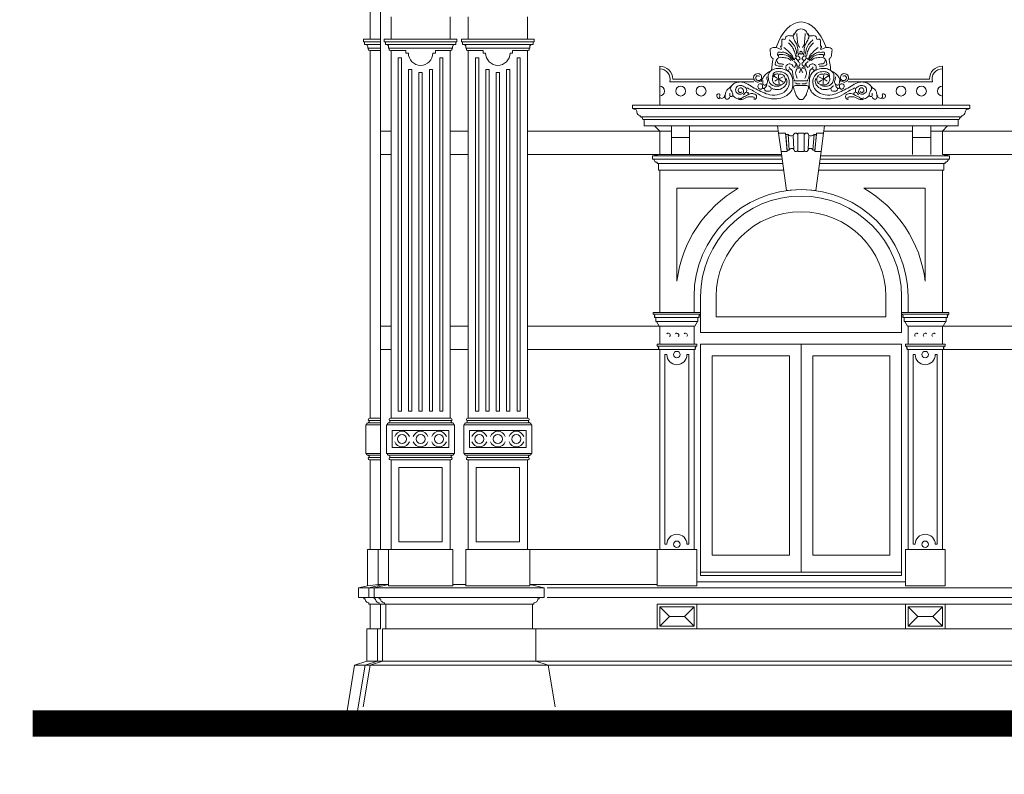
# Model space of a CAD drawing. Extents: x 0 to 286551, y -50 to 581131.
# Tile 167 of 207: x 248798 to 256378, y 554628 to 560436. Entities that reach past the tile are written whole.
import ezdxf

# ---------------------------------------------------------------- set-up
doc = ezdxf.new("R2010")
doc.units = 0
doc.header["$MEASUREMENT"] = 0
doc.layers.add('0.15 GRIJS', color=252, linetype='CONTINUOUS', lineweight=15)

msp = doc.modelspace()

# ---------------------------------------------------------------- linework, layer by layer
at = {"layer": '0.15 GRIJS'}
for p, q in [((253725, 559778.2), (253725, 560078.2)), ((251636.5, 556089.1), (251526.5, 556063.2)), ((252726.5, 556089.1), (252836.5, 556063.2))]:
    msp.add_line(p, q, dxfattribs=at)
for points in [[(251576.5, 556358.2), (251576.5, 560825.7)], [(251496.5, 560285.7), (251496.5, 560646.5)], [(251656.5, 560285.7), (251656.5, 560457.7)], [(252111.5, 560285.7), (252111.5, 560457.7)], [(252251.5, 560285.7), (252251.5, 560457.7)], [(252706.5, 560285.7), (252706.5, 560457.7)], [(251576.5, 560265.7), (251444.9, 560265.7), (251444.9, 560285.7), (251576.5, 560285.7)], [(251453, 560245.7), (251576.5, 560245.7)], [(251613, 560245.7), (252155, 560245.7)], [(252750, 560245.7), (252208, 560245.7)], [(251478, 560215.7), (251576.5, 560215.7)], [(251491.5, 560198.2), (251576.5, 560198.2)], [(251496.5, 557368.2), (251496.5, 560198.2)], [(251638, 560215.7), (252130, 560215.7)], [(251656.5, 557368.2), (251656.5, 560198.2)], [(251997.8, 560198.2), (252116.5, 560198.2)], [(252111.5, 557368.2), (252111.5, 560198.2)], [(252725, 560215.7), (252233, 560215.7)], [(252365.2, 560198.2), (252246.5, 560198.2)], [(252251.5, 557368.2), (252251.5, 560198.2)], [(252706.5, 557368.2), (252706.5, 560198.2)], [(254813.5, 559778.2), (253515, 559778.2), (253515, 559753.2), (254813.5, 559753.2)], [(254813.5, 559778.2), (256112, 559778.2), (256112, 559753.2), (254813.5, 559753.2)], [(253575, 559688.2), (254813.5, 559688.2)], [(253605, 559668.2), (254813.5, 559668.2)], [(253685, 559618.2), (253725, 559578.2), (253815, 559578.2)], [(256052, 559688.2), (254813.5, 559688.2)], [(256022, 559668.2), (254813.5, 559668.2)], [(255942, 559618.2), (255902, 559578.2), (255812, 559578.2)], [(251656.5, 559578.2), (251576.5, 559578.2)], [(252251.5, 559578.2), (252111.5, 559578.2)], [(253725, 559578.2), (252706.5, 559578.2)], [(253725, 559398.2), (253725, 559578.2)], [(253955, 559578.2), (254637.9, 559578.2), (254637.9, 559578.2)], [(255672, 559578.2), (254989.1, 559578.2), (254989.1, 559578.2)], [(255902, 559578.2), (256662, 559578.2)], [(255902, 559398.2), (255902, 559578.2)], [(253815, 559398.2), (253815, 559528.2)], [(253955, 559398.2), (253955, 559528.2)], [(255672, 559398.2), (255672, 559528.2)], [(255812, 559398.2), (255812, 559528.2)], [(251656.5, 559398.2), (251576.5, 559398.2)], [(252251.5, 559398.2), (252111.5, 559398.2)], [(253725, 559398.2), (252706.5, 559398.2)], [(253725, 559398.2), (254662.6, 559398.2)], [(255902, 559398.2), (256662, 559398.2)], [(254667.4, 559363.2), (253670, 559363.2), (253670, 559388.2), (254664, 559388.2)], [(253705, 559328.2), (254672.2, 559328.2)], [(255922, 559328.2), (254954.8, 559328.2)], [(254959.6, 559363.2), (255957, 559363.2), (255957, 559388.2), (254963, 559388.2)], [(253725, 558183.2), (253725, 559278.2), (253725, 559278.2), (253725, 559278.2)], [(255902, 558183.2), (255902, 559278.2), (255902, 559278.2), (255902, 559278.2)], [(254040, 558304.7), (254040, 558028.2)], [(255587, 558304.7), (255587, 558028.2)], [(253695, 558143.2), (254020, 558143.2)], [(253695, 558113.2), (254020, 558113.2)], [(255932, 558143.2), (255607, 558143.2)], [(255932, 558113.2), (255607, 558113.2)], [(251656.5, 558078.2), (251576.5, 558078.2)], [(252251.5, 558078.2), (252111.5, 558078.2)], [(253725, 558078.2), (252706.5, 558078.2)], [(253995, 558078.2), (253720, 558078.2)], [(254040, 558028.2), (255587, 558028.2)], [(255632, 558078.2), (255907, 558078.2)], [(255902, 558078.2), (256662, 558078.2)], [(251656.5, 557898.2), (251576.5, 557898.2)], [(252251.5, 557898.2), (252111.5, 557898.2)], [(253725, 557898.2), (252706.5, 557898.2)], [(253725, 556358.2), (253725, 557898.2)], [(253725, 557898.2), (253990, 557898.2)], [(253990, 556358.2), (253990, 557898.2)], [(254040, 557938.2), (255587, 557938.2)], [(254040, 557938.2), (254040, 556158.2), (255587, 556158.2), (255587, 557938.2)], [(255637, 556358.2), (255637, 557898.2)], [(255902, 557898.2), (255637, 557898.2)], [(255902, 557898.2), (256662, 557898.2)], [(255902, 556358.2), (255902, 557898.2)], [(251484.9, 557350.7), (251576.5, 557350.7)], [(251491.5, 557368.2), (251576.5, 557368.2)], [(251644.9, 557350.7), (252123.1, 557350.7)], [(251651.5, 557368.2), (252116.5, 557368.2)], [(252718.1, 557350.7), (252239.9, 557350.7)], [(252711.5, 557368.2), (252246.5, 557368.2)], [(251576.5, 557098.2), (251461.5, 557098.2), (251461.5, 557318.2), (251576.5, 557318.2)], [(251478.3, 557333.2), (251576.5, 557333.2)], [(251638.3, 557333.2), (252129.7, 557333.2)], [(252724.7, 557333.2), (252233.3, 557333.2)], [(251478.3, 557083.2), (251576.5, 557083.2)], [(251484.9, 557065.7), (251576.5, 557065.7)], [(251491.5, 557048.2), (251576.5, 557048.2)], [(251496.5, 556358.2), (251496.5, 557048.2)], [(251638.3, 557083.2), (252129.7, 557083.2)], [(251644.9, 557065.7), (252123.1, 557065.7)], [(251651.5, 557048.2), (252116.5, 557048.2)], [(251656.5, 556358.2), (251656.5, 557048.2)], [(252111.5, 556358.2), (252111.5, 557048.2)], [(252724.7, 557083.2), (252233.3, 557083.2)], [(252718.1, 557065.7), (252239.9, 557065.7)], [(252711.5, 557048.2), (252246.5, 557048.2)], [(252251.5, 556358.2), (252251.5, 557048.2)], [(252706.5, 556358.2), (252706.5, 557048.2)], [(251556.5, 556089.1), (251476.5, 556079.7), (251476.5, 556358.2), (251576.5, 556358.2)], [(251636.5, 556358.2), (251576.5, 556358.2), (251556.5, 556358.2), (251556.5, 556089.1), (251556.5, 556089.1), (251636.5, 556089.1)], [(252726.5, 556358.2), (253705, 556358.2)], [(251476.5, 556079.7), (251406.5, 556063.2)], [(251486.5, 555988.2), (251406.5, 555988.2), (251406.5, 556063.2), (251486.5, 556063.2)], [(251596.5, 556089.1), (251486.5, 556063.2)], [(251526.5, 555988.2), (251486.5, 555988.2), (251486.5, 556063.2), (251526.5, 556063.2)], [(252181.5, 555988.2), (251526.5, 555988.2), (251526.5, 556063.2), (252181.5, 556063.2)], [(252131.5, 556089.1), (252231.5, 556089.1)], [(252181.5, 555988.2), (252836.5, 555988.2), (252836.5, 556063.2), (252181.5, 556063.2)], [(252726.5, 556089.1), (253705, 556089.1)], [(254010, 556063.2), (252857.6, 556063.2)], [(254010, 556108.2), (255617, 556108.2)], [(254010, 556063.2), (255617, 556063.2)], [(255617, 556063.2), (256947, 556063.2)], [(254010, 555988.2), (252857.6, 555988.2)], [(254010, 555988.2), (255617, 555988.2)], [(255617, 555988.2), (256947, 555988.2)], [(251496.5, 555748.2), (251496.5, 555938.2)], [(251576.5, 555748.2), (251576.5, 555938.2)], [(253725, 555768.2), (253725, 555768.2), (253725, 555768.2), (253725, 555918.2), (253725, 555918.2), (253990, 555918.2), (253990, 555918.2), (253990, 555768.2), (253990, 555768.2), (253725, 555768.2)], [(253725, 555768.2), (253800, 555843.2), (253725, 555918.2)], [(253990, 555768.2), (253915, 555843.2), (253990, 555918.2)], [(255617, 555938.2), (254010, 555938.2)], [(255617, 555938.2), (256947, 555938.2)], [(255902, 555768.2), (255902, 555768.2), (255902, 555768.2), (255902, 555918.2), (255902, 555918.2), (255637, 555918.2), (255637, 555918.2), (255637, 555768.2), (255637, 555768.2), (255902, 555768.2)], [(255637, 555768.2), (255712, 555843.2), (255637, 555918.2)], [(255902, 555768.2), (255827, 555843.2), (255902, 555918.2)], [(253800, 555843.2), (253915, 555843.2)], [(255827, 555843.2), (255712, 555843.2)], [(251496.5, 555748.2), (251496.5, 555748.2), (251471.5, 555748.2), (251471.5, 555498.2), (251376.5, 555468.2), (251318, 555117.2), (251318, 555117.2)], [(251576.5, 555748.2), (251576.5, 555748.2), (251551.5, 555748.2), (251551.5, 555498.2), (251456.5, 555468.2), (251398, 555117.2), (251398, 555117.2)], [(251616.5, 555748.2), (251616.5, 555748.2), (251591.5, 555748.2), (251591.5, 555498.2), (251496.5, 555468.2), (251442.9, 555146.5), (251442.9, 555146.5)], [(251471.5, 555748.2), (251551.5, 555748.2)], [(252746.5, 555748.2), (252746.5, 555748.2), (252771.5, 555748.2), (252771.5, 555498.2), (252866.5, 555468.2), (252920.1, 555146.5), (252920.1, 555146.5)], [(252771.5, 555748.2), (256301.5, 555748.2)], [(259831.5, 555748.2), (256301.5, 555748.2)], [(251376.5, 555468.2), (251496.5, 555468.2)], [(251471.5, 555498.2), (251591.5, 555498.2)], [(251496.5, 555468.2), (252866.5, 555468.2)], [(251591.5, 555498.2), (252771.5, 555498.2)], [(252771.5, 555498.2), (256301.5, 555498.2)], [(252866.5, 555468.2), (256301.5, 555468.2)], [(259831.5, 555498.2), (256301.5, 555498.2)], [(259736.5, 555468.2), (256301.5, 555468.2)], [(286450.6, 554828.2), (279718, 554828.2), (279718, 555001.5), (279388, 555001.5), (279388, 555174.9), (279058, 555174.9), (279058, 555348.2), (265725.5, 555348.2), (259247.5, 555117.2), (248897.5, 555117.2)]]:
    msp.add_lwpolyline(points, dxfattribs=at)
for points in [[(251444.9, 560285.7), (251444.9, 560265.7), (251453, 560265.7), (251453, 560245.7), (251458, 560245.7, -0.414214), (251478, 560225.7), (251478, 560215.7), (251484.9, 560215.7, 0.69108), (251491.5, 560198.2)], [(251604.9, 560285.7), (251604.9, 560265.7), (251613, 560265.7), (251613, 560245.7), (251618, 560245.7, -0.414214), (251638, 560225.7), (251638, 560215.7), (251644.9, 560215.7, 0.69108), (251651.5, 560198.2)], [(252163.1, 560285.7), (252163.1, 560265.7), (252155, 560265.7), (252155, 560245.7), (252150, 560245.7, 0.414214), (252130, 560225.7), (252130, 560215.7), (252123.1, 560215.7, -0.69108), (252116.5, 560198.2)], [(252199.9, 560285.7), (252199.9, 560265.7), (252208, 560265.7), (252208, 560245.7), (252213, 560245.7, -0.414214), (252233, 560225.7), (252233, 560215.7), (252239.9, 560215.7, 0.69108), (252246.5, 560198.2)], [(252758.1, 560285.7), (252758.1, 560265.7), (252750, 560265.7), (252750, 560245.7), (252745, 560245.7, 0.414214), (252725, 560225.7), (252725, 560215.7), (252718.1, 560215.7, -0.69108), (252711.5, 560198.2)], [(251651.5, 560198.2), (251770.2, 560198.2), (251770.2, 560178.2), (251790.2, 560178.2, 1), (251977.8, 560178.2), (251997.8, 560178.2), (251997.8, 560198.2)], [(252711.5, 560198.2), (252592.8, 560198.2), (252592.8, 560178.2), (252572.8, 560178.2, -1), (252385.2, 560178.2), (252365.2, 560178.2), (252365.2, 560198.2)], [(254450.3, 559978.2), (253825, 559978.2, 0.414214), (253725, 560078.2)], [(255902, 559778.2), (255902, 560078.2, 0.414214), (255802, 559978.2), (255176.7, 559978.2)], [(254450.3, 559958.2), (253802.5, 559958.2, 0.490314), (253725, 560058.2, 0.490314)], [(255176.7, 559958.2), (255824.5, 559958.2, -0.490314), (255902, 560058.2, -0.490314)], [(254813.5, 559618.2), (253605, 559618.2), (253605, 559668.2), (253595, 559668.2, 0.414214), (253575, 559688.2), (253575, 559698.2, -0.414214), (253550, 559723.2, 0.414214), (253525, 559748.2), (253525, 559753.2), (253515, 559753.2), (253515, 559778.2), (254813.5, 559778.2)], [(254813.5, 559618.2), (256022, 559618.2), (256022, 559668.2), (256032, 559668.2, -0.414214), (256052, 559688.2), (256052, 559698.2, 0.414214), (256077, 559723.2, -0.414214), (256102, 559748.2), (256102, 559753.2), (256112, 559753.2), (256112, 559778.2), (254813.5, 559778.2)], [(254679, 559278.2), (253715, 559278.2), (253715, 559328.2), (253705, 559328.2), (253705, 559338.2, -0.414214), (253680, 559363.2), (253670, 559363.2), (253670, 559388.2), (253725, 559398.2)], [(254948, 559278.2), (255912, 559278.2), (255912, 559328.2), (255922, 559328.2), (255922, 559338.2, 0.414214), (255947, 559363.2), (255957, 559363.2), (255957, 559388.2), (255902, 559398.2)], [(255637, 558183.2), (255637, 558304.7, 1), (253990, 558304.7), (253990, 558183.2)], [(253725, 557898.2), (253720, 557898.2, -0.638121), (253716.2, 557906.4, 0.515951), (253715.3, 557914.4, -0.276806), (253710, 557923.2), (253705, 557923.2), (253705, 557938.2), (253725, 557938.2), (253725, 558078.2), (253720, 558078.2), (253700, 558113.2), (253695, 558113.2), (253695, 558143.2), (253690, 558143.2, -0.638121), (253686.2, 558151.4, 0.515951), (253685.3, 558159.4, -0.276806), (253680, 558168.2), (253675, 558168.2), (253675, 558183.2), (253695, 558183.2)], [(253990, 557898.2), (253995, 557898.2, 0.638121), (253998.8, 557906.4, -0.515951), (253999.7, 557914.4, 0.276806), (254005, 557923.2), (254010, 557923.2), (254010, 557938.2), (253990, 557938.2), (253990, 558078.2), (253995, 558078.2), (254015, 558113.2), (254020, 558113.2), (254020, 558143.2), (254025, 558143.2, 0.638121), (254028.8, 558151.4, -0.515951), (254029.7, 558159.4, 0.276806), (254035, 558168.2), (254040, 558168.2), (254040, 558183.2), (254020, 558183.2)], [(255637, 557898.2), (255632, 557898.2, -0.638121), (255628.2, 557906.4, 0.515951), (255627.3, 557914.4, -0.276806), (255622, 557923.2), (255617, 557923.2), (255617, 557938.2), (255637, 557938.2), (255637, 558078.2), (255632, 558078.2), (255612, 558113.2), (255607, 558113.2), (255607, 558143.2), (255602, 558143.2, -0.638121), (255598.2, 558151.4, 0.515951), (255597.3, 558159.4, -0.276806), (255592, 558168.2), (255587, 558168.2), (255587, 558183.2), (255607, 558183.2)], [(255902, 557898.2), (255907, 557898.2, 0.638121), (255910.8, 557906.4, -0.515951), (255911.7, 557914.4, 0.276806), (255917, 557923.2), (255922, 557923.2), (255922, 557938.2), (255902, 557938.2), (255902, 558078.2), (255907, 558078.2), (255927, 558113.2), (255932, 558113.2), (255932, 558143.2), (255937, 558143.2, 0.638121), (255940.8, 558151.4, -0.515951), (255941.7, 558159.4, 0.276806), (255947, 558168.2), (255952, 558168.2), (255952, 558183.2), (255932, 558183.2)], [(251461.5, 557208.2), (251461.5, 557318.2), (251469.6, 557318.2, -0.57735), (251478.3, 557333.2, 0.69108), (251484.9, 557350.7, -0.69108), (251491.5, 557368.2)], [(251621.5, 557208.2), (251621.5, 557318.2), (251629.6, 557318.2, -0.57735), (251638.3, 557333.2, 0.69108), (251644.9, 557350.7, -0.69108), (251651.5, 557368.2)], [(252146.5, 557208.2), (252146.5, 557318.2), (252138.4, 557318.2, 0.57735), (252129.7, 557333.2, -0.69108), (252123.1, 557350.7, 0.69108), (252116.5, 557368.2)], [(252216.5, 557208.2), (252216.5, 557318.2), (252224.6, 557318.2, -0.57735), (252233.3, 557333.2, 0.69108), (252239.9, 557350.7, -0.69108), (252246.5, 557368.2)], [(252741.5, 557208.2), (252741.5, 557318.2), (252733.4, 557318.2, 0.57735), (252724.7, 557333.2, -0.69108), (252718.1, 557350.7, 0.69108), (252711.5, 557368.2)], [(251461.5, 557208.2), (251461.5, 557098.2), (251469.6, 557098.2, 0.57735), (251478.3, 557083.2, -0.69108), (251484.9, 557065.7, 0.69108), (251491.5, 557048.2)], [(251621.5, 557208.2), (251621.5, 557098.2), (251629.6, 557098.2, 0.57735), (251638.3, 557083.2, -0.69108), (251644.9, 557065.7, 0.69108), (251651.5, 557048.2)], [(252146.5, 557208.2), (252146.5, 557098.2), (252138.4, 557098.2, -0.57735), (252129.7, 557083.2, 0.69108), (252123.1, 557065.7, -0.69108), (252116.5, 557048.2)], [(252216.5, 557208.2), (252216.5, 557098.2), (252224.6, 557098.2, 0.57735), (252233.3, 557083.2, -0.69108), (252239.9, 557065.7, 0.69108), (252246.5, 557048.2)], [(252741.5, 557208.2), (252741.5, 557098.2), (252733.4, 557098.2, -0.57735), (252724.7, 557083.2, 0.69108), (252718.1, 557065.7, -0.69108), (252711.5, 557048.2)], [(251446.5, 555988.2), (251446.5, 555978.2), (251456.5, 555978.2, 0.414214), (251486.5, 555948.2), (251486.5, 555938.2), (251486.5, 555938.2), (251566.5, 555938.2)], [(251526.5, 555988.2), (251526.5, 555978.2), (251536.5, 555978.2, 0.414214), (251566.5, 555948.2), (251566.5, 555938.2), (251566.5, 555938.2), (251646.5, 555938.2)], [(251566.5, 555988.2), (251566.5, 555978.2), (251576.5, 555978.2, 0.414214), (251606.5, 555948.2), (251606.5, 555938.2), (251606.5, 555938.2), (252181.5, 555938.2)], [(252796.5, 555988.2), (252796.5, 555978.2), (252786.5, 555978.2, -0.414214), (252756.5, 555948.2), (252756.5, 555938.2), (252756.5, 555938.2), (252181.5, 555938.2)]]:
    msp.add_lwpolyline(points, format="xyb", dxfattribs=at)
for points in [[(251604.9, 560265.7), (251604.9, 560285.7), (252163.1, 560285.7), (252163.1, 560265.7)], [(252758.1, 560265.7), (252758.1, 560285.7), (252199.9, 560285.7), (252199.9, 560265.7)], [(251736.5, 557423.2), (251736.5, 560143.2), (251711.5, 560143.2), (251711.5, 557423.2)], [(252056.5, 557423.2), (252056.5, 560143.2), (252031.5, 560143.2), (252031.5, 557423.2)], [(252306.5, 557423.2), (252306.5, 560143.2), (252331.5, 560143.2), (252331.5, 557423.2)], [(252626.5, 557423.2), (252626.5, 560143.2), (252651.5, 560143.2), (252651.5, 557423.2)], [(251816.5, 557423.2), (251816.5, 560052.8), (251791.5, 560052.8), (251791.5, 557423.2)], [(251896.5, 557423.2), (251896.5, 560029.5), (251871.5, 560029.5), (251871.5, 557423.2)], [(251976.5, 557423.2), (251976.5, 560052.8), (251951.5, 560052.8), (251951.5, 557423.2)], [(252386.5, 557423.2), (252386.5, 560052.8), (252411.5, 560052.8), (252411.5, 557423.2)], [(252466.5, 557423.2), (252466.5, 560029.5), (252491.5, 560029.5), (252491.5, 557423.2)], [(252546.5, 557423.2), (252546.5, 560052.8), (252571.5, 560052.8), (252571.5, 557423.2)], [(253955, 559528.2), (253955, 559618.2), (253815, 559618.2), (253815, 559528.2)], [(255672, 559528.2), (255672, 559618.2), (255812, 559618.2), (255812, 559528.2)], [(254659.5, 559420.8), (254639.9, 559563.5), (254694.1, 559563.5), (254707.5, 559420.8)], [(254722.6, 559432.7), (254713, 559551.6), (254695.2, 559551.6), (254706.4, 559432.7)], [(254789.7, 559420.8), (254789.7, 559563.5), (254837.3, 559563.5), (254837.3, 559420.8)], [(254837.3, 559420.8), (254837.3, 559563.5), (254789.7, 559563.5), (254789.7, 559420.8)], [(254904.4, 559432.7), (254914, 559551.6), (254931.8, 559551.6), (254920.6, 559432.7)], [(254967.5, 559420.8), (254987.1, 559563.5), (254932.9, 559563.5), (254919.5, 559420.8)], [(254040, 558168.2), (254040, 558183.2), (253675, 558183.2), (253675, 558168.2)], [(255587, 558168.2), (255587, 558183.2), (255952, 558183.2), (255952, 558168.2)], [(254010, 557923.2), (254010, 557938.2), (253705, 557938.2), (253705, 557923.2)], [(254813.5, 556184.2), (254813.5, 557938.2), (254040, 557938.2), (254040, 556184.2)], [(254813.5, 556184.2), (254813.5, 557938.2), (255587, 557938.2), (255587, 556184.2)], [(255617, 557923.2), (255617, 557938.2), (255922, 557938.2), (255922, 557923.2)], [(254130, 556314.2), (254130, 557848.2), (254723.5, 557848.2), (254723.5, 556314.2)], [(255497, 556314.2), (255497, 557848.2), (254903.5, 557848.2), (254903.5, 556314.2)], [(251621.5, 557098.2), (251621.5, 557318.2), (252146.5, 557318.2), (252146.5, 557098.2)], [(251666.5, 557143.2), (251666.5, 557273.2), (252101.5, 557273.2), (252101.5, 557143.2)], [(252741.5, 557098.2), (252741.5, 557318.2), (252216.5, 557318.2), (252216.5, 557098.2)], [(252696.5, 557143.2), (252696.5, 557273.2), (252261.5, 557273.2), (252261.5, 557143.2)], [(251716.5, 556418.2), (251716.5, 556988.2), (252051.5, 556988.2), (252051.5, 556418.2)], [(252646.5, 556418.2), (252646.5, 556988.2), (252311.5, 556988.2), (252311.5, 556418.2)], [(251636.5, 556079.7), (251636.5, 556358.2), (252131.5, 556358.2), (252131.5, 556079.7)], [(252726.5, 556079.7), (252726.5, 556358.2), (252231.5, 556358.2), (252231.5, 556079.7)], [(254010, 556079.7), (254010, 556358.2), (253705, 556358.2), (253705, 556079.7)], [(255617, 556079.7), (255617, 556358.2), (255922, 556358.2), (255922, 556079.7)], [(251616.5, 555748.2), (252746.5, 555748.2), (252746.5, 555938.2), (251616.5, 555938.2)], [(253705, 555938.2), (253705, 555748.2), (254010, 555748.2), (254010, 555938.2)], [(255922, 555938.2), (255922, 555748.2), (255617, 555748.2), (255617, 555938.2)]]:
    msp.add_lwpolyline(points, close=True, dxfattribs=at)
for points in [[(254632.4, 559618.2), (254639.9, 559563.5), (254694.1, 559563.5), (254695.2, 559551.6), (254713, 559551.6, 0.381043), (254754, 559545.7, -1), (254789.7, 559545.7), (254789.7, 559563.5), (254837.3, 559563.5), (254837.3, 559545.7, -1), (254873, 559545.7, 0.381043), (254914, 559551.6), (254931.8, 559551.6), (254932.9, 559563.5), (254987.1, 559563.5), (254994.6, 559618.2)], [(254754, 559545.7, -1), (254789.7, 559545.7), (254789.7, 559433.5, -0.920634), (254758.9, 559436.1)], [(254873, 559545.7, 1), (254837.3, 559545.7), (254837.3, 559433.5, 0.920634), (254868.1, 559436.1)], [(254758.9, 559436.1, 0.608446), (254722.6, 559432.7), (254706.4, 559432.7), (254707.5, 559420.8), (254659.5, 559420.8), (254700.5, 559121.7), (254813.5, 559128.2), (254926.5, 559121.7), (254967.5, 559420.8), (254919.5, 559420.8), (254920.6, 559432.7), (254904.4, 559432.7, 0.608446), (254868.1, 559436.1, -0.920634), (254837.3, 559433.5), (254837.3, 559420.8), (254789.7, 559420.8), (254789.7, 559433.5, -0.920634)], [(253857.5, 559138.2), (253857.5, 558424.7), (253857.5, 558424.7, -0.234261), (254330.2, 559138.2)], [(255769.5, 559138.2), (255769.5, 558424.7), (255769.5, 558424.7, 0.234261), (255296.8, 559138.2)], [(255467, 558148.2), (255467, 558304.7, 1), (254160, 558304.7), (254160, 558148.2)], [(253950, 557858.2), (253950, 556398.2), (253935, 556398.2, 1), (253780, 556398.2), (253765, 556398.2), (253765, 557858.2), (253780, 557858.2, 1), (253935, 557858.2)], [(255862, 557858.2), (255862, 556398.2), (255847, 556398.2, 1), (255692, 556398.2), (255677, 556398.2), (255677, 557858.2), (255692, 557858.2, 1), (255847, 557858.2)]]:
    msp.add_lwpolyline(points, format="xyb", close=True, dxfattribs=at)
at = {"layer": '0.15 GRIJS', "const_width": 200}
msp.add_lwpolyline([(286450.6, 554728.2), (279618, 554728.2), (279618, 554901.5), (279288, 554901.5), (279288, 555074.9), (278958, 555074.9), (278958, 555248.2), (265727.3, 555248.2), (259249.3, 555017.2), (248897.5, 555017.2)], dxfattribs=at)
at = {"layer": '0.15 GRIJS'}
for centre, radius in [((253886.6, 559886.3), 37.9), ((254044, 559886.3), 37.9), ((255583, 559886.3), 37.9), ((255740.4, 559886.3), 37.9), ((253857.5, 557858.2), 25), ((255769.5, 557858.2), 25), ((251741.5, 557208.2), 35), ((251884, 557208.2), 35), ((252026.5, 557208.2), 35), ((252336.5, 557208.2), 35), ((252479, 557208.2), 35), ((252621.5, 557208.2), 35), ((253857.5, 556398.2), 25), ((255769.5, 556398.2), 25)]:
    msp.add_circle(centre, radius, dxfattribs=at)
for centre, radius, start, end in [((253725, 559886.3), 37.9, 270, 90), ((255902, 559886.3), 37.9, 90, 270), ((254813.5, 558304.7), 773.5, 0, 180), ((253791.2, 558008.2), 15, 313.42345, 133.42345), ((253857.5, 558008.2), 15, 313.42345, 133.42345), ((253923.8, 558008.2), 15, 313.42345, 133.42345), ((255703.2, 558008.2), 15, 46.57655, 226.57655), ((255769.5, 558008.2), 15, 46.57655, 226.57655), ((255835.8, 558008.2), 15, 46.57655, 226.57655), ((251741.5, 557208.2), 60, 19.47122, 160.52878), ((251884, 557208.2), 60, 19.47122, 160.52878), ((252026.5, 557208.2), 60, 19.47122, 160.52878), ((252336.5, 557208.2), 60, 19.47122, 160.52878), ((252479, 557208.2), 60, 19.47122, 160.52878), ((252621.5, 557208.2), 60, 19.47122, 160.52878), ((251741.5, 557208.2), 60, 199.47122, 340.52878), ((251884, 557208.2), 60, 199.47122, 340.52878), ((252026.5, 557208.2), 60, 199.47122, 340.52878), ((252336.5, 557208.2), 60, 199.47122, 340.52878), ((252479, 557208.2), 60, 199.47122, 340.52878), ((252621.5, 557208.2), 60, 199.47122, 340.52878)]:
    msp.add_arc(centre, radius, start, end, dxfattribs=at)
for start_param, end_param in [(-0.986115, 0.986109), (1.207261, 1.417823), (-1.417823, -1.214778)]:
    msp.add_ellipse((254813.5, 559978.2), major_axis=(0, 440), ratio=0.523597, start_param=start_param, end_param=end_param, dxfattribs=at)
for points, knots in [([(254810.5, 560366.1), (254798, 560362.6), (254772.3, 560355.5), (254766.8, 560323.9), (254746.5, 560307.8), (254728.3, 560312.5), (254710.3, 560313.4), (254692.6, 560306.5), (254696.9, 560281.7), (254680, 560285.3), (254667.2, 560287.1), (254662.8, 560266.3), (254665.5, 560251.1), (254664, 560238.7), (254666.5, 560229.3), (254647.1, 560236.3), (254677.7, 560194.2), (254620.4, 560226.5), (254599.7, 560222.1), (254571.6, 560211.9), (254579.7, 560183.1), (254574.5, 560154.1), (254591.9, 560139.8), (254598.2, 560134.7)], [0, 0, 0, 0, 36.059427, 73.904624, 83.500325, 110.371976, 123.807587, 139.280627, 159.312469, 172.74808, 180.425695, 195.038554, 221.899474, 229.574063, 235.329788, 243.007403, 264.88396, 298.404002, 338.710834, 354.184248, 373.370577, 414.071515, 437.12476, 437.12476, 437.12476, 437.12476]), ([(254757.6, 560328.5), (254755.6, 560321.2), (254750.2, 560301.3), (254765.1, 560272.4), (254784.7, 560240.1), (254790.3, 560206.8), (254789.8, 560184.3), (254789.7, 560177)], [0, 0, 0, 0, 22.157109, 60.320723, 90.750935, 136.564456, 158.384315, 158.384315, 158.384315, 158.384315]), ([(254780.7, 560328.5), (254782.4, 560309.5), (254785.3, 560278.4), (254788.2, 560240), (254799.2, 560226.1), (254802.5, 560221.9)], [0, 0, 0, 0, 57.98625, 94.74123, 110.410506, 110.410506, 110.410506, 110.410506]), ([(254816.5, 560366.1), (254829, 560362.6), (254854.7, 560355.5), (254860.2, 560323.9), (254880.5, 560307.8), (254898.7, 560312.5), (254916.7, 560313.4), (254934.4, 560306.5), (254930.1, 560281.7), (254947, 560285.3), (254959.8, 560287.1), (254964.2, 560266.3), (254961.5, 560251.1), (254963, 560238.7), (254960.5, 560229.3), (254979.9, 560236.3), (254949.3, 560194.2), (255006.6, 560226.5), (255027.3, 560222.1), (255055.4, 560211.9), (255047.5, 560182.9), (255051.5, 560154.3), (255035.5, 560137.8), (255029.4, 560131.6)], [0, 0, 0, 0, 36.059427, 73.904624, 83.500325, 110.371976, 123.807587, 139.280627, 159.312469, 172.74808, 180.425695, 195.038554, 221.899474, 229.574063, 235.329788, 243.007403, 264.88396, 298.404002, 338.710834, 354.184248, 373.370577, 414.071515, 439.05257, 439.05257, 439.05257, 439.05257]), ([(254846.3, 560328.5), (254844.6, 560309.5), (254841.7, 560278.4), (254838.8, 560240), (254827.8, 560226.1), (254824.5, 560221.9)], [0, 0, 0, 0, 57.98625, 94.74123, 110.410506, 110.410506, 110.410506, 110.410506]), ([(254869.4, 560328.5), (254871.4, 560321.2), (254876.8, 560301.3), (254861.9, 560272.4), (254842.3, 560240.1), (254836.7, 560206.8), (254837.2, 560184.3), (254837.3, 560177)], [0, 0, 0, 0, 22.157109, 60.320723, 90.750935, 136.564456, 158.384315, 158.384315, 158.384315, 158.384315]), ([(254717.8, 560256.6), (254727.3, 560246.8), (254746.3, 560227.3), (254763.9, 560191.3), (254769.2, 560166), (254771.7, 560153.9)], [0, 0, 0, 0, 40.939043, 81.122565, 118.168006, 118.168006, 118.168006, 118.168006]), ([(254721.6, 560279.7), (254731, 560271.1), (254751.7, 560252.2), (254774.7, 560213.9), (254778.7, 560183.3), (254780.7, 560168)], [0, 0, 0, 0, 38.125891, 84.14069, 129.954211, 129.954211, 129.954211, 129.954211]), ([(254905.4, 560279.7), (254896, 560271.1), (254875.3, 560252.2), (254852.3, 560213.9), (254848.3, 560183.3), (254846.3, 560168)], [0, 0, 0, 0, 38.125891, 84.14069, 129.954211, 129.954211, 129.954211, 129.954211]), ([(254909.2, 560256.6), (254899.7, 560246.8), (254880.7, 560227.3), (254863.1, 560191.3), (254857.8, 560166), (254855.3, 560153.9)], [0, 0, 0, 0, 40.939043, 81.122565, 118.168006, 118.168006, 118.168006, 118.168006]), ([(254753.7, 560127), (254748.5, 560136.8), (254738, 560156.4), (254709.5, 560170.6), (254683, 560188.8), (254659.3, 560181.9), (254634.9, 560189.8), (254632.9, 560171.4), (254632.1, 560163.1), (254631.7, 560159)], [0, 0, 0, 0, 32.39841, 64.801758, 94.665185, 121.629668, 139.605799, 153.006485, 165.905709, 165.905709, 165.905709, 165.905709]), ([(254748.6, 560118), (254739.1, 560131.9), (254720.3, 560159.7), (254682.2, 560165.4), (254637.8, 560171.8), (254640.1, 560154.9), (254640.7, 560150.1)], [0, 0, 0, 0, 47.341594, 94.079156, 126.409885, 139.245027, 139.245027, 139.245027, 139.245027]), ([(254681.8, 560220.7), (254693.9, 560210.6), (254718, 560190.5), (254746.9, 560162), (254754.9, 560139.6), (254757.6, 560132.1)], [0, 0, 0, 0, 47.344563, 94.686157, 118.284817, 118.284817, 118.284817, 118.284817]), ([(254775.5, 560144.9), (254776.1, 560150.8), (254776.8, 560158.4), (254789, 560157.6), (254800, 560150.9), (254805.1, 560141), (254807.6, 560135.9)], [0, 0, 0, 0, 13.824818, 17.676764, 33.764079, 50.501041, 50.501041, 50.501041, 50.501041]), ([(254793.5, 560162.9), (254794, 560167.9), (254794.7, 560176.2), (254810.3, 560179.4), (254808.5, 560171.8), (254807.6, 560168)], [0, 0, 0, 0, 13.824711, 22.904238, 31.888954, 31.888954, 31.888954, 31.888954]), ([(254833.5, 560162.9), (254833, 560167.9), (254832.3, 560176.2), (254816.7, 560179.4), (254818.5, 560171.8), (254819.4, 560168)], [0, 0, 0, 0, 13.824711, 22.904238, 31.888954, 31.888954, 31.888954, 31.888954]), ([(254851.5, 560144.9), (254850.9, 560150.8), (254850.2, 560158.4), (254838, 560157.6), (254827, 560150.9), (254821.9, 560141), (254819.4, 560135.9)], [0, 0, 0, 0, 13.824818, 17.676764, 33.764079, 50.501041, 50.501041, 50.501041, 50.501041]), ([(254945.2, 560220.7), (254933.1, 560210.6), (254909, 560190.5), (254880, 560162), (254872.1, 560139.6), (254869.4, 560132.1)], [0, 0, 0, 0, 47.344563, 94.686157, 118.284817, 118.284817, 118.284817, 118.284817]), ([(254873.3, 560127), (254878.5, 560136.8), (254889, 560156.4), (254917.5, 560170.6), (254944, 560188.8), (254967.7, 560181.9), (254992.1, 560189.8), (254994.1, 560171.4), (254994.9, 560163.1), (254995.3, 560159)], [0, 0, 0, 0, 32.39841, 64.801758, 94.665185, 121.629668, 139.605799, 153.006485, 165.905709, 165.905709, 165.905709, 165.905709]), ([(254878.4, 560118), (254887.9, 560131.9), (254906.7, 560159.7), (254944.8, 560165.4), (254989.2, 560171.8), (254986.9, 560154.9), (254986.3, 560150.1)], [0, 0, 0, 0, 47.341594, 94.079156, 126.409885, 139.245027, 139.245027, 139.245027, 139.245027]), ([(254735.7, 560121.8), (254727.1, 560129), (254707.8, 560145), (254674.9, 560143), (254647.4, 560148.4), (254629.7, 560134), (254618.3, 560116.9), (254615.4, 560100.8), (254614.2, 560087.1), (254631, 560080.3), (254649.6, 560077.6), (254665, 560078), (254672.8, 560078.2)], [0, 0, 0, 0, 32.403347, 72.537582, 95.65012, 111.321352, 137.313793, 155.691253, 160.825349, 176.496928, 198.66229, 221.774541, 221.774541, 221.774541, 221.774541]), ([(254627.9, 560121.8), (254629.5, 560112.9), (254632.4, 560097), (254658.8, 560096.6), (254673.2, 560093.1), (254681.8, 560091)], [0, 0, 0, 0, 23.59855, 41.982431, 69.431335, 69.431335, 69.431335, 69.431335]), ([(254721.6, 560055.1), (254719.5, 560051.4), (254715.9, 560044.8), (254699.8, 560045), (254694.3, 560064.1), (254698, 560085.4), (254721, 560098.8), (254745, 560090.8), (254751.2, 560078.2), (254753.7, 560073)], [0, 0, 0, 0, 11.835519, 20.823584, 40.915474, 59.292994, 84.615383, 108.976935, 125.713742, 125.713742, 125.713742, 125.713742]), ([(254721.6, 560073), (254722.6, 560068.1), (254724.3, 560059.5), (254743.3, 560053.7), (254750.4, 560025), (254750.5, 559995.9), (254759.3, 559977.6), (254762.7, 559970.4)], [0, 0, 0, 0, 13.824711, 24.175916, 54.03193, 90.335565, 113.934115, 113.934115, 113.934115, 113.934115]), ([(254757.6, 560112.8), (254767, 560106.5), (254781.9, 560096.6), (254783.8, 560079.4), (254784.5, 560073)], [0, 0, 0, 0, 31.784939, 50.162399, 50.162399, 50.162399, 50.162399]), ([(254758.8, 560123.1), (254762.8, 560132.9), (254767.9, 560145.2), (254781.1, 560129.3), (254792.3, 560115.9), (254802.9, 560102.2), (254807.6, 560096.1)], [0, 0, 0, 0, 21.054405, 26.500805, 54.771954, 77.627722, 77.627722, 77.627722, 77.627722]), ([(254758.8, 560064.1), (254763.7, 560069.1), (254770.6, 560076.3), (254777.4, 560101.6), (254789.7, 560062.4), (254776, 560047.4), (254769.7, 560026.8), (254775.3, 560005.2), (254781.3, 559990.8), (254784.5, 559983.2)], [0, 0, 0, 0, 22.085444, 31.861057, 60.2741, 79.825148, 98.514002, 120.671253, 145.46136, 145.46136, 145.46136, 145.46136]), ([(254793.5, 560118), (254795.7, 560123.9), (254798.5, 560131.7), (254805.8, 560131), (254807.6, 560130.8)], [0, 0, 0, 0, 15.669276, 20.805396, 20.805396, 20.805396, 20.805396]), ([(254793.5, 560073), (254796.3, 560077.5), (254800.3, 560084.1), (254805.9, 560089.3), (254807.6, 560091)], [0, 0, 0, 0, 15.669276, 22.931415, 22.931415, 22.931415, 22.931415]), ([(254868.2, 560123.1), (254864.2, 560132.9), (254859.1, 560145.2), (254845.9, 560129.3), (254834.7, 560115.9), (254824.1, 560102.2), (254819.4, 560096.1)], [0, 0, 0, 0, 21.054405, 26.500805, 54.771954, 77.627722, 77.627722, 77.627722, 77.627722]), ([(254833.5, 560118), (254831.3, 560123.9), (254828.5, 560131.7), (254821.2, 560131), (254819.4, 560130.8)], [0, 0, 0, 0, 15.669276, 20.805396, 20.805396, 20.805396, 20.805396]), ([(254833.5, 560073), (254830.7, 560077.5), (254826.7, 560084.1), (254821.1, 560089.3), (254819.4, 560091)], [0, 0, 0, 0, 15.669276, 22.931415, 22.931415, 22.931415, 22.931415]), ([(254868.2, 560064.1), (254863.3, 560069.1), (254856.4, 560076.3), (254849.6, 560101.6), (254837.3, 560062.4), (254851, 560047.4), (254857.3, 560026.8), (254851.7, 560005.2), (254845.7, 559990.8), (254842.5, 559983.2)], [0, 0, 0, 0, 22.085444, 31.861057, 60.2741, 79.825148, 98.514002, 120.671253, 145.46136, 145.46136, 145.46136, 145.46136]), ([(254869.4, 560112.8), (254860, 560106.5), (254845.1, 560096.6), (254843.2, 560079.4), (254842.5, 560073)], [0, 0, 0, 0, 31.784939, 50.162399, 50.162399, 50.162399, 50.162399]), ([(254905.4, 560073), (254904.4, 560068.1), (254902.7, 560059.5), (254883.7, 560053.7), (254876.6, 560025), (254876.5, 559995.9), (254867.7, 559977.6), (254864.3, 559970.4)], [0, 0, 0, 0, 13.824711, 24.175916, 54.03193, 90.335565, 113.934115, 113.934115, 113.934115, 113.934115]), ([(254905.4, 560055.1), (254907.5, 560051.4), (254911.1, 560044.8), (254927.2, 560045), (254932.7, 560064.1), (254929, 560085.4), (254906, 560098.8), (254882, 560090.8), (254875.8, 560078.2), (254873.3, 560073)], [0, 0, 0, 0, 11.835519, 20.823584, 40.915474, 59.292994, 84.615383, 108.976935, 125.713742, 125.713742, 125.713742, 125.713742]), ([(254891.3, 560121.8), (254899.9, 560129), (254919.1, 560145), (254952.1, 560143), (254979.6, 560148.4), (254997.3, 560134), (255008.7, 560116.9), (255011.6, 560100.8), (255012.8, 560087.1), (254996, 560080.3), (254977.4, 560077.6), (254962, 560078), (254954.2, 560078.2)], [0, 0, 0, 0, 32.403347, 72.537582, 95.65012, 111.321352, 137.313793, 155.691253, 160.825349, 176.496928, 198.66229, 221.774541, 221.774541, 221.774541, 221.774541]), ([(254999.1, 560121.8), (254997.5, 560112.9), (254994.6, 560097), (254968.2, 560096.6), (254953.8, 560093.1), (254945.2, 560091)], [0, 0, 0, 0, 23.59855, 41.982431, 69.431335, 69.431335, 69.431335, 69.431335]), ([(254265.7, 559869.7), (254265.7, 559866), (254265.6, 559858.1), (254266.3, 559842.9), (254283, 559843.7), (254291.7, 559856.7), (254284.8, 559869.2), (254283, 559882.8), (254269.9, 559895.7), (254271.9, 559922.4), (254293, 559946.4), (254328, 559956.5), (254372.5, 559958.3), (254433.4, 559919.8), (254499.6, 559884.1), (254577.2, 559852.7), (254649.6, 559854.8), (254715.5, 559897.5), (254730.4, 559970.4), (254696.7, 560030.2), (254644.8, 560038.6), (254603.3, 560032.4), (254594.1, 560007.4), (254594.8, 559996.1), (254595, 559991.8)], [0, 0, 0, 0, 11.630683, 24.892103, 36.527285, 50.726133, 63.987553, 76.130656, 91.297074, 115.721548, 147.15093, 181.743463, 222.466745, 276.588468, 391.083915, 451.427903, 524.812861, 600.6821, 667.059594, 729.69958, 781.065267, 818.96335, 840.347362, 853.141152, 853.141152, 853.141152, 853.141152]), ([(254399.5, 559910.4), (254416.1, 559902.8), (254456.8, 559884.1), (254509.9, 559842.4), (254568.4, 559830.2), (254620.9, 559822.9), (254681.7, 559835.4), (254751.5, 559883.7), (254753.2, 559963), (254738.2, 560027.8), (254684.7, 560055.2), (254635.2, 560064.2), (254589.6, 560052.1), (254557.6, 560021.3), (254562.2, 559981.8), (254570.5, 559939.3), (254618.2, 559917.5), (254648, 559926.5), (254660.1, 559930.2)], [0, 0, 0, 0, 54.631718, 134.441696, 198.222036, 230.987026, 292.59813, 382.717753, 456.442435, 516.767863, 570.043507, 624.181093, 665.415236, 709.080597, 741.646627, 779.532665, 834.164383, 872.045697, 872.045697, 872.045697, 872.045697]), ([(254500.7, 559962.8), (254493, 559959), (254477.7, 559951.5), (254453.5, 559966.1), (254445.5, 559990.2), (254453.9, 560013), (254473, 560020.8), (254492.7, 560022.7), (254508.8, 560007), (254511.8, 559986.9), (254500.6, 559966), (254470.8, 559964.5), (254461, 559989.3), (254471, 560005.5), (254483.9, 560004.3), (254490, 560001.3), (254492.6, 560000)], [0, 0, 0, 0, 24.294485, 48.250506, 73.997236, 95.381357, 113.591873, 133.371654, 150.665849, 175.338488, 188.903497, 218.014841, 240.478661, 254.677509, 266.312691, 275.173194, 275.173194, 275.173194, 275.173194]), ([(254570.6, 560036), (254560.9, 560029.9), (254543.8, 560019.1), (254522.5, 559995.6), (254514.1, 559974.1), (254507, 559962), (254505.4, 559959.3)], [0, 0, 0, 0, 34.21591, 60.589111, 93.364769, 102.742658, 102.742658, 102.742658, 102.742658]), ([(254635.7, 560019.8), (254627.1, 560018.4), (254609.4, 560015.7), (254590, 559989.9), (254593.4, 559953), (254623.5, 559932.4), (254655.9, 559933.9), (254684.2, 559944.5), (254694.9, 559970.8), (254690.4, 559993.7), (254675, 560014.9), (254654, 560016.4), (254643.1, 560016.3), (254640.4, 560016.3)], [0, 0, 0, 0, 25.411084, 51.937047, 88.160776, 123.99939, 148.433186, 184.854475, 206.238416, 227.462763, 253.080897, 277.953929, 286.098528, 286.098528, 286.098528, 286.098528]), ([(254789.7, 560058.9), (254794.3, 560064.2), (254801.6, 560072.7), (254810, 560056.9), (254809.5, 560042), (254802.2, 560032.6), (254798.7, 560028.1)], [0, 0, 0, 0, 15.671579, 24.928406, 42.897645, 59.634606, 59.634606, 59.634606, 59.634606]), ([(254837.3, 560058.9), (254832.7, 560064.2), (254825.4, 560072.7), (254817, 560056.9), (254817.5, 560042), (254824.8, 560032.6), (254828.3, 560028.1)], [0, 0, 0, 0, 15.671579, 24.928406, 42.897645, 59.634606, 59.634606, 59.634606, 59.634606]), ([(255227.5, 559910.4), (255210.9, 559902.8), (255170.2, 559884.1), (255117.1, 559842.4), (255058.6, 559830.2), (255006.1, 559822.9), (254945.3, 559835.4), (254875.5, 559883.7), (254873.8, 559963), (254888.8, 560027.8), (254942.3, 560055.2), (254991.8, 560064.2), (255037.4, 560052.1), (255069.4, 560021.3), (255064.8, 559981.8), (255056.5, 559939.3), (255008.8, 559917.5), (254979, 559926.5), (254966.8, 559930.2)], [0, 0, 0, 0, 54.631718, 134.441696, 198.222036, 230.987026, 292.59813, 382.717753, 456.442435, 516.767863, 570.043507, 624.181093, 665.415236, 709.080597, 741.646627, 779.532665, 834.164383, 872.045697, 872.045697, 872.045697, 872.045697]), ([(255361.3, 559869.7), (255361.3, 559866), (255361.4, 559858.1), (255360.7, 559842.9), (255344, 559843.7), (255335.3, 559856.7), (255342.2, 559869.2), (255344, 559882.8), (255357.1, 559895.7), (255355.1, 559922.4), (255334, 559946.4), (255299, 559956.5), (255254.5, 559958.3), (255193.6, 559919.8), (255127.4, 559884.1), (255049.8, 559852.7), (254977.4, 559854.8), (254911.5, 559897.5), (254896.6, 559970.4), (254930.3, 560030.2), (254982.2, 560038.6), (255023.7, 560032.4), (255032.9, 560007.4), (255032.2, 559996.1), (255032, 559991.8)], [0, 0, 0, 0, 11.630683, 24.892103, 36.527285, 50.726133, 63.987553, 76.130656, 91.297074, 115.721548, 147.15093, 181.743463, 222.466745, 276.588468, 391.083915, 451.427903, 524.812861, 600.6821, 667.059594, 729.69958, 781.065267, 818.96335, 840.347362, 853.141152, 853.141152, 853.141152, 853.141152]), ([(254991.3, 560019.8), (254999.9, 560018.4), (255017.6, 560015.7), (255037, 559989.9), (255033.6, 559953), (255003.5, 559932.4), (254971.1, 559933.9), (254942.8, 559944.5), (254932.1, 559970.8), (254936.6, 559993.7), (254952, 560014.9), (254973, 560016.4), (254983.9, 560016.3), (254986.6, 560016.3)], [0, 0, 0, 0, 25.411084, 51.937047, 88.160776, 123.99939, 148.433186, 184.854475, 206.238416, 227.462763, 253.080897, 277.953929, 286.098528, 286.098528, 286.098528, 286.098528]), ([(255056.4, 560036), (255066.1, 560029.9), (255083.2, 560019.1), (255104.5, 559995.6), (255112.9, 559974.1), (255120, 559962), (255121.6, 559959.3)], [0, 0, 0, 0, 34.21591, 60.589111, 93.364769, 102.742658, 102.742658, 102.742658, 102.742658]), ([(255126.3, 559962.8), (255134, 559959), (255149.3, 559951.5), (255173.5, 559966.1), (255181.5, 559990.2), (255173.1, 560013), (255154, 560020.8), (255134.3, 560022.7), (255118.2, 560007), (255115.2, 559986.9), (255126.4, 559966), (255156.2, 559964.5), (255166, 559989.3), (255156, 560005.5), (255143.1, 560004.3), (255137, 560001.3), (255134.4, 560000)], [0, 0, 0, 0, 24.294485, 48.250506, 73.997236, 95.381357, 113.591873, 133.371654, 150.665849, 175.338488, 188.903497, 218.014841, 240.478661, 254.677509, 266.312691, 275.173194, 275.173194, 275.173194, 275.173194]), ([(254263.2, 559839.4), (254261.4, 559834.6), (254256.8, 559822.1), (254228.9, 559821.3), (254228, 559848.3), (254231.3, 559869.5), (254239.6, 559896.9), (254265, 559909.7), (254275.8, 559925.3), (254281.2, 559933.1)], [0, 0, 0, 0, 14.969812, 38.082062, 55.206735, 83.705528, 107.304078, 135.577229, 163.848195, 163.848195, 163.848195, 163.848195]), ([(254358.2, 559884.4), (254355.6, 559880.5), (254348.8, 559870.5), (254325.4, 559883), (254331.3, 559908.5), (254354.4, 559914.8), (254371.1, 559897.6), (254372.9, 559868.7), (254340.5, 559858.3), (254307.9, 559874.1), (254308, 559914.7), (254341.9, 559934.9), (254373.2, 559924.2), (254397.9, 559904.8), (254395.3, 559888.2), (254394.2, 559880.5)], [0, 0, 0, 0, 12.708676, 32.805104, 54.962354, 73.657226, 92.742341, 119.696296, 143.301362, 179.479579, 211.567437, 243.970892, 281.029101, 306.446317, 328.266176, 328.266176, 328.266176, 328.266176]), ([(254505.4, 559943), (254499.5, 559942.8), (254485.6, 559942.2), (254476, 559916.9), (254493.7, 559899.6), (254515.7, 559902.6), (254516.9, 559918.2), (254518.4, 559931.4), (254513, 559938.9), (254510.1, 559943)], [0, 0, 0, 0, 16.65869, 39.122615, 62.154782, 78.813473, 92.074892, 103.705576, 118.280135, 118.280135, 118.280135, 118.280135]), ([(254549.6, 559995.3), (254549.1, 559990.2), (254548, 559980.4), (254557.3, 559964.6), (254554.5, 559945.5), (254542.9, 559934), (254530.1, 559928.7), (254520, 559938.7), (254517.6, 559952.1), (254518, 559962), (254518.2, 559967.4)], [0, 0, 0, 0, 15.119811, 28.733808, 53.406406, 64.92266, 78.18835, 88.913705, 102.175125, 118.458043, 118.458043, 118.458043, 118.458043]), ([(254549.6, 559934.8), (254548.1, 559928.9), (254545.5, 559919), (254531.5, 559910.7), (254531.7, 559893.2), (254545.3, 559884.5), (254560.4, 559887), (254578.2, 559884.1), (254582.9, 559899), (254584.2, 559910.4), (254574.2, 559920.1), (254566.8, 559924.3), (254562.4, 559926.7)], [0, 0, 0, 0, 17.71638, 29.23243, 45.515348, 59.716137, 71.351319, 92.583501, 101.441602, 114.235392, 124.960206, 140.128906, 140.128906, 140.128906, 140.128906]), ([(254590.3, 559905.8), (254598.4, 559903), (254619.3, 559895.7), (254660.7, 559899.3), (254696, 559926.5), (254708.7, 559963), (254700.3, 559978.4), (254697.4, 559983.7)], [0, 0, 0, 0, 25.411084, 66.283581, 118.427063, 151.996108, 169.712488, 169.712488, 169.712488, 169.712488]), ([(254811.5, 559929.3), (254801.9, 559929.1), (254785.4, 559928.9), (254753, 559930.4), (254758.2, 559900.4), (254768, 559879.9), (254772.2, 559853.3), (254789.7, 559838.2), (254798.4, 559819.9), (254808.3, 559821.1), (254811.5, 559821.5)], [0, 0, 0, 0, 30.81643, 52.981825, 76.08516, 99.225182, 127.638226, 150.493994, 169.578245, 178.566311, 178.566311, 178.566311, 178.566311]), ([(254766.6, 559951.1), (254771.1, 559948.1), (254783.4, 559940.1), (254798.3, 559941.3), (254807.6, 559942.1)], [0, 0, 0, 0, 16.087222, 43.082235, 43.082235, 43.082235, 43.082235]), ([(254815.5, 559929.3), (254825.1, 559929.1), (254841.6, 559928.9), (254874, 559930.4), (254868.8, 559900.4), (254859, 559879.9), (254854.8, 559853.3), (254837.3, 559838.2), (254828.6, 559819.9), (254818.7, 559821.1), (254815.5, 559821.5)], [0, 0, 0, 0, 30.81643, 52.981825, 76.08516, 99.225182, 127.638226, 150.493994, 169.578245, 178.566311, 178.566311, 178.566311, 178.566311]), ([(254860.4, 559951.1), (254855.9, 559948.1), (254843.6, 559940.1), (254828.7, 559941.3), (254819.4, 559942.1)], [0, 0, 0, 0, 16.087222, 43.082235, 43.082235, 43.082235, 43.082235]), ([(255036.7, 559905.8), (255028.6, 559903), (255007.7, 559895.7), (254966.3, 559899.3), (254931, 559926.5), (254918.3, 559963), (254926.7, 559978.4), (254929.6, 559983.7)], [0, 0, 0, 0, 25.411084, 66.283581, 118.427063, 151.996108, 169.712488, 169.712488, 169.712488, 169.712488]), ([(255077.4, 559934.8), (255078.9, 559928.9), (255081.5, 559919), (255095.5, 559910.7), (255095.3, 559893.2), (255081.7, 559884.5), (255066.6, 559887), (255048.8, 559884.1), (255044.1, 559899), (255042.8, 559910.4), (255052.8, 559920.1), (255060.2, 559924.3), (255064.6, 559926.7)], [0, 0, 0, 0, 17.71638, 29.23243, 45.515348, 59.716137, 71.351319, 92.583501, 101.441602, 114.235392, 124.960206, 140.128906, 140.128906, 140.128906, 140.128906]), ([(255077.4, 559995.3), (255077.9, 559990.2), (255079, 559980.4), (255069.7, 559964.6), (255072.5, 559945.5), (255084.1, 559934), (255096.9, 559928.7), (255107, 559938.7), (255109.4, 559952.1), (255109, 559962), (255108.8, 559967.4)], [0, 0, 0, 0, 15.119811, 28.733808, 53.406406, 64.92266, 78.18835, 88.913705, 102.175125, 118.458043, 118.458043, 118.458043, 118.458043]), ([(255121.6, 559943), (255127.5, 559942.8), (255141.4, 559942.2), (255151, 559916.9), (255133.3, 559899.6), (255111.3, 559902.6), (255110.1, 559918.2), (255108.6, 559931.4), (255114, 559938.9), (255116.9, 559943)], [0, 0, 0, 0, 16.65869, 39.122615, 62.154782, 78.813473, 92.074892, 103.705576, 118.280135, 118.280135, 118.280135, 118.280135]), ([(255268.8, 559884.4), (255271.4, 559880.5), (255278.2, 559870.5), (255301.6, 559883), (255295.7, 559908.5), (255272.6, 559914.8), (255255.9, 559897.6), (255254.1, 559868.7), (255286.5, 559858.3), (255319.1, 559874.1), (255319, 559914.7), (255285.1, 559934.9), (255253.8, 559924.2), (255229.1, 559904.8), (255231.7, 559888.2), (255232.8, 559880.5)], [0, 0, 0, 0, 12.708676, 32.805104, 54.962354, 73.657226, 92.742341, 119.696296, 143.301362, 179.479579, 211.567437, 243.970892, 281.029101, 306.446317, 328.266176, 328.266176, 328.266176, 328.266176]), ([(255363.8, 559839.4), (255365.6, 559834.6), (255370.2, 559822.1), (255398.1, 559821.3), (255399, 559848.3), (255395.7, 559869.5), (255387.4, 559896.9), (255362, 559909.7), (255351.2, 559925.3), (255345.8, 559933.1)], [0, 0, 0, 0, 14.969812, 38.082062, 55.206735, 83.705528, 107.304078, 135.577229, 163.848195, 163.848195, 163.848195, 163.848195]), ([(254187.5, 559826.6), (254180.7, 559828.6), (254166.5, 559832.8), (254160.9, 559856.9), (254175.9, 559868.8), (254190.7, 559863.1), (254187.4, 559850.9), (254186.1, 559841.1), (254189.8, 559837.2), (254191.3, 559835.6)], [0, 0, 0, 0, 20.096598, 42.253849, 57.925192, 67.703626, 80.538769, 89.523485, 95.94193, 95.94193, 95.94193, 95.94193]), ([(254183.6, 559839.4), (254188.7, 559835.3), (254200.9, 559825.4), (254225.2, 559837), (254223.8, 559849.2), (254223.4, 559852.3)], [0, 0, 0, 0, 18.956692, 45.394076, 54.378598, 54.378598, 54.378598, 54.378598]), ([(254452, 559821.5), (254453.4, 559828.6), (254456.5, 559844.5), (254424.9, 559843), (254394.9, 559842.4), (254360.7, 559814), (254317.3, 559828.4), (254296.5, 559844.5), (254286.3, 559852.3)], [0, 0, 0, 0, 17.969239, 40.134634, 71.190706, 116.036801, 156.842677, 195.657043, 195.657043, 195.657043, 195.657043]), ([(254457.1, 559821.5), (254462.3, 559825.2), (254474.4, 559833.6), (254469.6, 559859.9), (254445.9, 559868), (254422.6, 559869.4), (254403.3, 559857.1), (254385.3, 559848.1), (254367.9, 559841.7), (254353, 559825.9), (254339.4, 559831.1), (254331.3, 559834.3)], [0, 0, 0, 0, 18.155279, 41.577572, 61.673999, 88.638483, 108.734911, 128.831596, 148.927937, 164.599516, 188.030338, 188.030338, 188.030338, 188.030338]), ([(254371.1, 559857.4), (254373.9, 559861.7), (254379.7, 559870.6), (254392.3, 559883.7), (254412.9, 559872.4), (254405.7, 559865.1), (254403.2, 559862.5)], [0, 0, 0, 0, 15.669276, 32.408981, 49.148686, 58.405192, 58.405192, 58.405192, 58.405192]), ([(254517, 559910.4), (254519.7, 559909), (254524.8, 559906.1), (254530.6, 559906.7), (254533.3, 559906.9)], [0, 0, 0, 0, 8.860502, 17.005388, 17.005388, 17.005388, 17.005388]), ([(255110, 559910.4), (255107.3, 559909), (255102.2, 559906.1), (255096.4, 559906.7), (255093.7, 559906.9)], [0, 0, 0, 0, 8.860502, 17.005388, 17.005388, 17.005388, 17.005388]), ([(255169.9, 559821.5), (255164.6, 559825.2), (255152.6, 559833.6), (255157.4, 559859.9), (255181.1, 559868), (255204.4, 559869.4), (255223.7, 559857.1), (255241.7, 559848.1), (255259.1, 559841.7), (255274, 559825.9), (255287.6, 559831.1), (255295.7, 559834.3)], [0, 0, 0, 0, 18.155279, 41.577572, 61.673999, 88.638483, 108.734911, 128.831596, 148.927937, 164.599516, 188.030338, 188.030338, 188.030338, 188.030338]), ([(255175, 559821.5), (255173.6, 559828.6), (255170.5, 559844.5), (255202.1, 559843), (255232.1, 559842.4), (255266.3, 559814), (255309.7, 559828.4), (255330.5, 559844.5), (255340.7, 559852.3)], [0, 0, 0, 0, 17.969239, 40.134634, 71.190706, 116.036801, 156.842677, 195.657043, 195.657043, 195.657043, 195.657043]), ([(255255.9, 559857.4), (255253.1, 559861.7), (255247.3, 559870.6), (255234.7, 559883.7), (255214.1, 559872.4), (255221.3, 559865.1), (255223.8, 559862.5)], [0, 0, 0, 0, 15.669276, 32.408981, 49.148686, 58.405192, 58.405192, 58.405192, 58.405192]), ([(255443.4, 559839.4), (255438.3, 559835.3), (255426.1, 559825.4), (255401.7, 559837), (255403.2, 559849.2), (255403.6, 559852.3)], [0, 0, 0, 0, 18.956692, 45.394076, 54.378598, 54.378598, 54.378598, 54.378598]), ([(255439.5, 559826.6), (255446.3, 559828.6), (255460.5, 559832.8), (255466.1, 559856.9), (255451.1, 559868.8), (255436.3, 559863.1), (255439.6, 559850.9), (255440.9, 559841.1), (255437.2, 559837.2), (255435.7, 559835.6)], [0, 0, 0, 0, 20.096598, 42.253849, 57.925192, 67.703626, 80.538769, 89.523485, 95.94193, 95.94193, 95.94193, 95.94193])]:
    msp.add_open_spline(points, degree=3, knots=knots, dxfattribs=at)
for points in [[(254802.5, 560184.7), (254805.5, 560187.7), (254808.5, 560190.7), (254811.5, 560193.7)], [(254824.5, 560184.7), (254821.5, 560187.7), (254818.5, 560190.7), (254815.5, 560193.7)], [(254606.6, 560000), (254629.9, 559985.2), (254653.2, 559970.5), (254676.4, 559955.8)], [(254639.2, 560011.6), (254640.8, 559988.7), (254642.3, 559965.9), (254643.9, 559943)], [(255020.4, 560000), (254997.1, 559985.2), (254973.8, 559970.5), (254950.6, 559955.8)], [(254987.8, 560011.6), (254986.2, 559988.7), (254984.7, 559965.9), (254983.1, 559943)], [(254676.4, 559995.3), (254654.7, 559984.9), (254633, 559974.4), (254611.3, 559963.9)], [(254758.8, 559965.2), (254777.1, 559965.2), (254795.3, 559965.2), (254813.5, 559965.2)], [(254868.2, 559965.2), (254849.9, 559965.2), (254831.7, 559965.2), (254813.5, 559965.2)], [(254950.6, 559995.3), (254972.3, 559984.9), (254994, 559974.4), (255015.7, 559963.9)]]:
    msp.add_open_spline(points, degree=3, dxfattribs=at)

doc.saveas('drawing.dxf')
